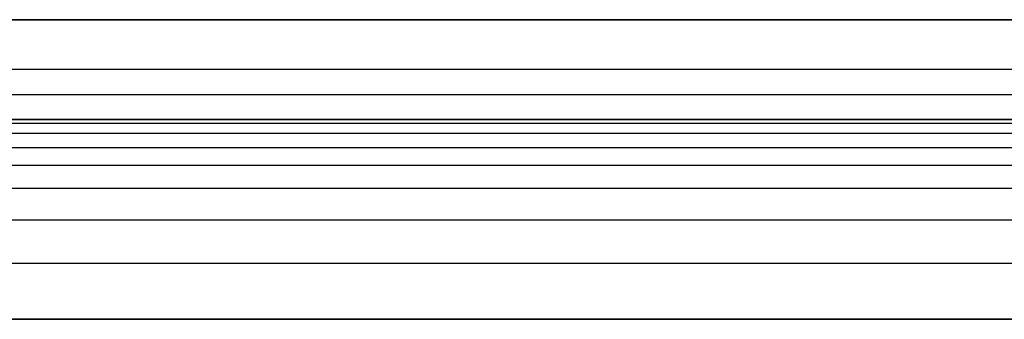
# Model space of a CAD drawing. Header units: millimetres. Extents: x -1444 to -1044, y -6 to 234.
# Tile 21 of 256: x -1415 to -1395, y 194 to 200. Entities that reach past the tile are written whole.
import ezdxf

# ---------------------------------------------------------------- set-up
doc = ezdxf.new("R2010")
doc.units = ezdxf.units.MM
doc.layers.add('Layer 01', color=18, linetype='Continuous', true_color=0x000000)

msp = doc.modelspace()

# ---------------------------------------------------------------- linework, layer by layer
at = {"layer": 'Layer 01'}
for p, q in [((-1421.606, 200, 5), (-1244.246, 200, 5)), ((-1244.246, 199), (-1443.246, 199)), ((-1421.606, 198, 5), (-1244.246, 198, 5)), ((-1444.246, 194, 14.999), (-1044.246, 194, 14.999))]:
    msp.add_line(p, q, dxfattribs=at)
for points, degree in [([(-1244.246, 200, 10), (-1344.246, 200, 10), (-1444.246, 200, 10)], 2), ([(-1443.246, 200), (-1343.746, 200), (-1244.246, 200)], 2), ([(-1444.246, 198.5, 14.5), (-1344.246, 198.5, 14.5), (-1244.246, 198.5, 14.5)], 2), ([(-1444.246, 198, 10), (-1377.579, 198, 10), (-1310.913, 198, 10), (-1244.246, 198, 10)], 3), ([(-1244.246, 198), (-1343.746, 198), (-1443.246, 198)], 2), ([(-1444.246, 197.926, 11.123), (-1344.246, 197.926, 11.123), (-1244.246, 197.926, 11.123)], 2), ([(-1444.246, 197.728, 11.993), (-1344.246, 197.728, 11.993), (-1244.246, 197.728, 11.993)], 2), ([(-1444.246, 197.441, 12.627), (-1344.246, 197.441, 12.627), (-1244.246, 197.441, 12.627)], 2), ([(-1444.246, 197.086, 13.086), (-1344.246, 197.086, 13.086), (-1244.246, 197.086, 13.086)], 2), ([(-1444.246, 196.627, 13.441), (-1344.246, 196.627, 13.441), (-1244.246, 196.627, 13.441)], 2), ([(-1444.246, 195.993, 13.728), (-1344.246, 195.993, 13.728), (-1244.246, 195.993, 13.728)], 2), ([(-1444.246, 195.123, 13.926), (-1344.246, 195.123, 13.926), (-1244.246, 195.123, 13.926)], 2), ([(-1044.246, 194, 16), (-1244.246, 194, 16), (-1444.246, 194, 16)], 2), ([(-1044.246, 194, 13.998), (-1244.246, 194, 13.998), (-1444.246, 194, 13.998)], 2), ([(-1244.246, 194, 14), (-1310.913, 194, 14), (-1377.579, 194, 14), (-1444.246, 194, 14)], 3), ([(-1444.246, 194, 16), (-1344.246, 194, 16), (-1244.246, 194, 16)], 2)]:
    msp.add_open_spline(points, degree=degree, dxfattribs=at)

doc.saveas('drawing.dxf')
